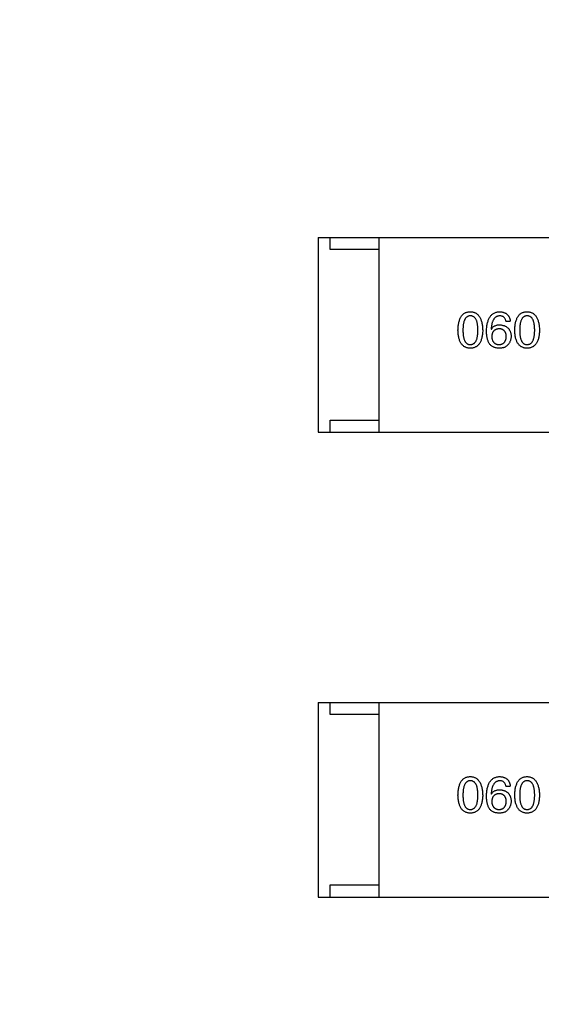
# Model space of a CAD drawing. Header units: millimetres. Extents: x 718 to 1157, y -195 to -52.
# Tile 95 of 156: x 1086.87 to 1089.01, y -131.2 to -127.15. Entities that reach past the tile are written whole.
import ezdxf

# ---------------------------------------------------------------- set-up
doc = ezdxf.new("R2010")
doc.units = ezdxf.units.MM
doc.header["$LTSCALE"] = 1.21
doc.header["$MEASUREMENT"] = 0
doc.header["$PDMODE"] = 3
doc.header["$PDSIZE"] = 0.3125
doc.layers.get('0').update_dxf_attribs({"linetype": 'CONTINUOUS'})
doc.layers.get('DEFPOINTS').update_dxf_attribs({"linetype": 'CONTINUOUS'})
doc.layers.add('Dim', color=3, linetype='CONTINUOUS', lineweight=25)
doc.styles.get("Standard").update_dxf_attribs({"font": 'txt', "width": 0.8})
doc.dimstyles.get("Standard").update_dxf_attribs({"dimtxt": 0.15625, "dimasz": 0.1875, "dimexe": 0.125, "dimexo": 0.0625, "dimgap": 0.09, "dimtad": 0, "dimtih": 1, "dimtoh": 1, "dimzin": 4, "dimdsep": 46, "dimtxsty": 'Standard', "dimblk": '_FILLED', "dimblk1": '_FILLED', "dimblk2": '_FILLED', "dimcen": 0.09, "dimazin": 1, "dimtp": 0.01, "dimtm": 0.01, "dimtfac": 1, "dimtofl": 0, "dimtmove": 0, "dimatfit": 3, "dimldrblk": '_FILLED', "dimfxl": 1, "dimtolj": 1, "dimtzin": 4, "dimarcsym": 0})

# ---------------------------------------------------------------- blocks, each defined once
blk = doc.blocks.new('_FILLED')
at = {"color": 0, "linetype": 'ByBlock'}
blk.add_solid([(0, 0), (-1, 0.1667), (-1, -0.1667)], dxfattribs=at)
blk = doc.blocks.new('*D41')
at = {"layer": 'DEFPOINTS', "color": 0}
for p in [(1078.3878, -101.7796), (1078.3878, -150.8296), (1143.3384, -150.8296)]:
    blk.add_point(p, dxfattribs=at)
at = {"layer": 'Dim', "color": 0, "lineweight": -2}
for p, q in [((1078.4503, -101.7796), (1143.4634, -101.7796)), ((1143.3384, -104.3196), (1143.3384, -122.3813)), ((1143.3384, -148.2896), (1143.3384, -130.2279)), ((1078.4503, -150.8296), (1143.4634, -150.8296))]:
    blk.add_line(p, q, dxfattribs=at)
at = {"layer": 'Dim', "color": 0, "lineweight": -2, "xscale": 2.54, "yscale": 2.54, "zscale": 2.54}
for p, rotation in [((1143.3384, -101.7796), 90), ((1143.3384, -150.8296), 270)]:
    blk.add_blockref('_FILLED', p, dxfattribs=dict(at, rotation=rotation))
at = {"layer": 'Dim', "color": 0, "insert": (1143.3384, -126.3046), "char_height": 2.5, "attachment_point": 5, "rotation": 90, "line_spacing_factor": 2.5}
blk.add_mtext('\\A1;49.05', dxfattribs=at)

msp = doc.modelspace()

# ---------------------------------------------------------------- linework, layer by layer
at = {"color": 7, "linetype": 'Continuous'}
for p, q in [((1088.0934, -128.0497), (1089.6934, -128.0497)), ((1088.0934, -128.0497), (1088.0934, -128.8497)), ((1088.1434, -128.0997), (1088.1434, -128.0497)), ((1088.3434, -128.8497), (1088.3434, -128.0497)), ((1088.3434, -128.0997), (1088.1434, -128.0997)), ((1088.8039, -128.4258), (1088.8047, -128.4266)), ((1088.8645, -128.3938), (1088.8826, -128.3938)), ((1088.1434, -128.7997), (1088.3434, -128.7997)), ((1088.1434, -128.8497), (1088.1434, -128.7997)), ((1088.0934, -128.8497), (1089.6934, -128.8497)), ((1088.0934, -129.9596), (1089.6934, -129.9596)), ((1088.0934, -129.9596), (1088.0934, -130.7596)), ((1088.1434, -130.0096), (1088.1434, -129.9596)), ((1088.3434, -130.7596), (1088.3434, -129.9596)), ((1088.3434, -130.0096), (1088.1434, -130.0096)), ((1088.8645, -130.3037), (1088.8826, -130.3037)), ((1088.8039, -130.3357), (1088.8047, -130.3365)), ((1088.1434, -130.7096), (1088.3434, -130.7096)), ((1088.1434, -130.7596), (1088.1434, -130.7096)), ((1088.0934, -130.7596), (1089.6934, -130.7596))]:
    msp.add_line(p, q, dxfattribs=at)
for points, knots in [([(1088.6676, -128.4307), (1088.6677, -128.4277), (1088.6679, -128.4217), (1088.6687, -128.4132), (1088.6698, -128.4052), (1088.6713, -128.3978), (1088.6732, -128.391), (1088.6754, -128.3847), (1088.678, -128.379), (1088.681, -128.374), (1088.6844, -128.3694), (1088.6881, -128.3655), (1088.6923, -128.3622), (1088.6968, -128.3594), (1088.7017, -128.3573), (1088.707, -128.3557), (1088.7126, -128.3547), (1088.7165, -128.3546), (1088.7185, -128.3545)], [0, 0, 0, 0, 0.088823, 0.172287, 0.250296, 0.323438, 0.392244, 0.456221, 0.516635, 0.573871, 0.628, 0.680335, 0.731489, 0.782557, 0.834044, 0.886738, 0.942089, 1, 1, 1, 1]), ([(1088.7185, -128.3717), (1088.7172, -128.3717), (1088.7148, -128.3718), (1088.7114, -128.3725), (1088.7081, -128.3737), (1088.7051, -128.3753), (1088.7024, -128.3774), (1088.6999, -128.38), (1088.6976, -128.383), (1088.6956, -128.3865), (1088.6938, -128.3904), (1088.6923, -128.3948), (1088.691, -128.3997), (1088.6899, -128.405), (1088.6891, -128.4108), (1088.6886, -128.417), (1088.6882, -128.4237), (1088.6882, -128.4283), (1088.6881, -128.4307)], [0, 0, 0, 0, 0.049764, 0.097007, 0.143217, 0.188577, 0.235116, 0.282997, 0.333719, 0.387776, 0.445989, 0.508679, 0.576563, 0.649481, 0.728235, 0.812722, 0.903548, 1, 1, 1, 1]), ([(1088.7185, -128.3545), (1088.7204, -128.3546), (1088.7242, -128.3548), (1088.7298, -128.3559), (1088.735, -128.3575), (1088.7398, -128.3597), (1088.7443, -128.3625), (1088.7484, -128.3659), (1088.7521, -128.3699), (1088.7555, -128.3744), (1088.7585, -128.3794), (1088.7611, -128.3851), (1088.7634, -128.3913), (1088.7653, -128.3981), (1088.7668, -128.4054), (1088.768, -128.4133), (1088.7689, -128.4218), (1088.7691, -128.4277), (1088.7693, -128.4307)], [0, 0, 0, 0, 0.057415, 0.112361, 0.16496, 0.216437, 0.267441, 0.318839, 0.371478, 0.426325, 0.483626, 0.544235, 0.608673, 0.677374, 0.750405, 0.828394, 0.911525, 1, 1, 1, 1]), ([(1088.7496, -128.4307), (1088.7496, -128.4283), (1088.7495, -128.4237), (1088.7492, -128.417), (1088.7486, -128.4108), (1088.7477, -128.405), (1088.7466, -128.3997), (1088.7453, -128.3948), (1088.7438, -128.3904), (1088.7419, -128.3865), (1088.7398, -128.383), (1088.7375, -128.38), (1088.735, -128.3774), (1088.7322, -128.3753), (1088.7291, -128.3737), (1088.7257, -128.3725), (1088.7222, -128.3718), (1088.7197, -128.3717), (1088.7185, -128.3717)], [0, 0, 0, 0, 0.095719, 0.185854, 0.269738, 0.347952, 0.420315, 0.487894, 0.550245, 0.608186, 0.662454, 0.713283, 0.761375, 0.808209, 0.854301, 0.901312, 0.949396, 1, 1, 1, 1]), ([(1088.785, -128.434), (1088.7851, -128.4308), (1088.7853, -128.4247), (1088.7862, -128.4159), (1088.7873, -128.4076), (1088.7889, -128.3999), (1088.7909, -128.3929), (1088.7933, -128.3864), (1088.7961, -128.3805), (1088.7993, -128.3752), (1088.8028, -128.3705), (1088.8068, -128.3664), (1088.8112, -128.3628), (1088.816, -128.3599), (1088.8213, -128.3577), (1088.8269, -128.3559), (1088.8329, -128.3549), (1088.837, -128.3546), (1088.8391, -128.3545)], [0, 0, 0, 0, 0.087517, 0.169686, 0.246944, 0.319347, 0.387088, 0.450961, 0.511075, 0.567974, 0.622351, 0.675039, 0.726853, 0.778688, 0.83093, 0.884738, 0.941043, 1, 1, 1, 1]), ([(1088.8391, -128.3717), (1088.8378, -128.3718), (1088.8353, -128.372), (1088.8316, -128.3728), (1088.8281, -128.374), (1088.8249, -128.3756), (1088.8219, -128.3776), (1088.8191, -128.38), (1088.8166, -128.3829), (1088.8142, -128.386), (1088.8121, -128.3896), (1088.8103, -128.3936), (1088.8087, -128.398), (1088.8072, -128.4028), (1088.8061, -128.408), (1088.8051, -128.4136), (1088.8043, -128.4195), (1088.804, -128.4237), (1088.8039, -128.4258)], [0, 0, 0, 0, 0.054741, 0.107075, 0.158339, 0.208382, 0.258772, 0.310045, 0.362765, 0.417822, 0.475982, 0.537466, 0.602901, 0.673037, 0.747247, 0.826291, 0.910782, 1, 1, 1, 1]), ([(1088.8391, -128.3545), (1088.8407, -128.3546), (1088.8438, -128.3549), (1088.8484, -128.3556), (1088.8526, -128.3565), (1088.8566, -128.3578), (1088.8603, -128.3593), (1088.8637, -128.3611), (1088.8668, -128.3632), (1088.8697, -128.3655), (1088.8723, -128.3681), (1088.8746, -128.371), (1088.8766, -128.3741), (1088.8784, -128.3775), (1088.8799, -128.3812), (1088.8811, -128.3852), (1088.882, -128.3894), (1088.8824, -128.3923), (1088.8826, -128.3938)], [0, 0, 0, 0, 0.073784, 0.144317, 0.211047, 0.274818, 0.336501, 0.395724, 0.453465, 0.510016, 0.566585, 0.622844, 0.680328, 0.739335, 0.800408, 0.863904, 0.93053, 1, 1, 1, 1]), ([(1088.8645, -128.3938), (1088.8642, -128.3921), (1088.8634, -128.3887), (1088.8616, -128.3842), (1088.8592, -128.3803), (1088.8563, -128.3771), (1088.8527, -128.3747), (1088.8487, -128.3729), (1088.8441, -128.3718), (1088.8408, -128.3717), (1088.8391, -128.3717)], [0, 0, 0, 0, 0.1439, 0.274233, 0.394478, 0.509388, 0.621911, 0.738504, 0.863414, 1, 1, 1, 1]), ([(1088.9008, -128.4307), (1088.9009, -128.4277), (1088.9011, -128.4217), (1088.9019, -128.4132), (1088.903, -128.4052), (1088.9045, -128.3978), (1088.9063, -128.391), (1088.9086, -128.3847), (1088.9112, -128.379), (1088.9142, -128.374), (1088.9175, -128.3694), (1088.9213, -128.3655), (1088.9254, -128.3622), (1088.93, -128.3594), (1088.9349, -128.3573), (1088.9401, -128.3557), (1088.9457, -128.3547), (1088.9496, -128.3546), (1088.9516, -128.3545)], [0, 0, 0, 0, 0.088823, 0.172287, 0.250296, 0.323438, 0.392244, 0.456221, 0.516635, 0.573871, 0.628, 0.680335, 0.731489, 0.782557, 0.834044, 0.886738, 0.942089, 1, 1, 1, 1]), ([(1088.9516, -128.3717), (1088.9504, -128.3717), (1088.948, -128.3718), (1088.9445, -128.3725), (1088.9413, -128.3737), (1088.9383, -128.3753), (1088.9355, -128.3774), (1088.933, -128.38), (1088.9308, -128.383), (1088.9288, -128.3865), (1088.927, -128.3904), (1088.9254, -128.3948), (1088.9242, -128.3997), (1088.9231, -128.405), (1088.9223, -128.4108), (1088.9217, -128.417), (1088.9213, -128.4237), (1088.9213, -128.4283), (1088.9213, -128.4307)], [0, 0, 0, 0, 0.049764, 0.097007, 0.143217, 0.188577, 0.235116, 0.282997, 0.333719, 0.387776, 0.445989, 0.508679, 0.576563, 0.649481, 0.728235, 0.812722, 0.903548, 1, 1, 1, 1]), ([(1088.9516, -128.3545), (1088.9536, -128.3546), (1088.9574, -128.3548), (1088.9629, -128.3559), (1088.9681, -128.3575), (1088.973, -128.3597), (1088.9774, -128.3625), (1088.9815, -128.3659), (1088.9853, -128.3699), (1088.9886, -128.3744), (1088.9916, -128.3794), (1088.9943, -128.3851), (1088.9965, -128.3913), (1088.9984, -128.3981), (1089, -128.4054), (1089.0012, -128.4133), (1089.002, -128.4218), (1089.0023, -128.4277), (1089.0024, -128.4307)], [0, 0, 0, 0, 0.057415, 0.112361, 0.16496, 0.216437, 0.267441, 0.318839, 0.371478, 0.426325, 0.483626, 0.544235, 0.608673, 0.677374, 0.750405, 0.828394, 0.911525, 1, 1, 1, 1]), ([(1088.9828, -128.4307), (1088.9827, -128.4283), (1088.9827, -128.4237), (1088.9823, -128.417), (1088.9817, -128.4108), (1088.9809, -128.405), (1088.9798, -128.3997), (1088.9785, -128.3948), (1088.9769, -128.3904), (1088.9751, -128.3865), (1088.973, -128.383), (1088.9707, -128.38), (1088.9681, -128.3774), (1088.9653, -128.3753), (1088.9622, -128.3737), (1088.9589, -128.3725), (1088.9553, -128.3718), (1088.9529, -128.3717), (1088.9516, -128.3717)], [0, 0, 0, 0, 0.095719, 0.185854, 0.269738, 0.347952, 0.420315, 0.487894, 0.550245, 0.608186, 0.662454, 0.713283, 0.761375, 0.808209, 0.854301, 0.901312, 0.949396, 1, 1, 1, 1]), ([(1088.8047, -128.4266), (1088.8056, -128.4252), (1088.8073, -128.4224), (1088.8104, -128.4186), (1088.8141, -128.4155), (1088.8182, -128.4129), (1088.8228, -128.411), (1088.8278, -128.4096), (1088.8333, -128.4087), (1088.8372, -128.4086), (1088.8391, -128.4086)], [0, 0, 0, 0, 0.122276, 0.239997, 0.35611, 0.473903, 0.59404, 0.720428, 0.855383, 1, 1, 1, 1]), ([(1088.8367, -128.425), (1088.8355, -128.425), (1088.8332, -128.4251), (1088.83, -128.4256), (1088.8269, -128.4263), (1088.824, -128.4272), (1088.8214, -128.4283), (1088.819, -128.4298), (1088.8167, -128.4314), (1088.8147, -128.4333), (1088.8129, -128.4355), (1088.8113, -128.4378), (1088.81, -128.4404), (1088.8088, -128.4433), (1088.8079, -128.4464), (1088.8071, -128.4497), (1088.8066, -128.4532), (1088.8064, -128.4557), (1088.8063, -128.4569)], [0, 0, 0, 0, 0.070453, 0.136523, 0.199866, 0.260392, 0.318446, 0.374657, 0.430182, 0.485556, 0.541071, 0.598396, 0.657208, 0.718642, 0.783247, 0.851631, 0.923928, 1, 1, 1, 1]), ([(1088.8662, -128.4561), (1088.8661, -128.4549), (1088.8659, -128.4525), (1088.8654, -128.449), (1088.8647, -128.4458), (1088.8638, -128.4428), (1088.8626, -128.4401), (1088.8613, -128.4375), (1088.8598, -128.4352), (1088.858, -128.4331), (1088.8561, -128.4313), (1088.8539, -128.4297), (1088.8515, -128.4283), (1088.849, -128.4271), (1088.8462, -128.4262), (1088.8432, -128.4256), (1088.84, -128.4251), (1088.8378, -128.425), (1088.8367, -128.425)], [0, 0, 0, 0, 0.076288, 0.14871, 0.216387, 0.281386, 0.342528, 0.402111, 0.4591, 0.514852, 0.569974, 0.625644, 0.682226, 0.740156, 0.800362, 0.863471, 0.930116, 1, 1, 1, 1]), ([(1088.8391, -128.4086), (1088.841, -128.4087), (1088.8445, -128.4091), (1088.8497, -128.41), (1088.8545, -128.4111), (1088.8589, -128.4126), (1088.863, -128.4145), (1088.8669, -128.4166), (1088.8703, -128.4191), (1088.8734, -128.4218), (1088.8762, -128.4249), (1088.8786, -128.4284), (1088.8807, -128.4321), (1088.8824, -128.4361), (1088.8838, -128.4405), (1088.8848, -128.4451), (1088.8856, -128.4501), (1088.8858, -128.4535), (1088.8859, -128.4553)], [0, 0, 0, 0, 0.074228, 0.144548, 0.211288, 0.274576, 0.335162, 0.393915, 0.450599, 0.506657, 0.562409, 0.618617, 0.676096, 0.735061, 0.79654, 0.860906, 0.928473, 1, 1, 1, 1]), ([(1088.7185, -128.5045), (1088.7165, -128.5044), (1088.7126, -128.5042), (1088.707, -128.5033), (1088.7017, -128.5017), (1088.6968, -128.4997), (1088.6923, -128.497), (1088.6881, -128.4938), (1088.6844, -128.49), (1088.6811, -128.4856), (1088.678, -128.4807), (1088.6754, -128.4752), (1088.6732, -128.4691), (1088.6713, -128.4625), (1088.6698, -128.4554), (1088.6687, -128.4477), (1088.6679, -128.4394), (1088.6677, -128.4336), (1088.6676, -128.4307)], [0, 0, 0, 0, 0.059135, 0.115606, 0.169241, 0.221578, 0.273261, 0.324749, 0.377329, 0.431642, 0.488541, 0.548597, 0.612232, 0.680174, 0.752504, 0.829777, 0.912307, 1, 1, 1, 1]), ([(1088.6881, -128.4307), (1088.6882, -128.4331), (1088.6882, -128.4377), (1088.6886, -128.4444), (1088.6891, -128.4506), (1088.6899, -128.4564), (1088.691, -128.4617), (1088.6923, -128.4666), (1088.6938, -128.471), (1088.6956, -128.4749), (1088.6976, -128.4784), (1088.6999, -128.4814), (1088.7024, -128.484), (1088.7051, -128.4861), (1088.7081, -128.4878), (1088.7114, -128.4889), (1088.7148, -128.4896), (1088.7172, -128.4897), (1088.7185, -128.4897)], [0, 0, 0, 0, 0.096457, 0.187288, 0.27178, 0.350132, 0.423455, 0.491343, 0.554037, 0.612253, 0.666313, 0.717038, 0.764921, 0.811214, 0.856775, 0.902988, 0.950234, 1, 1, 1, 1]), ([(1088.7185, -128.4897), (1088.7197, -128.4896), (1088.7222, -128.4895), (1088.7257, -128.4887), (1088.7291, -128.4875), (1088.7321, -128.4858), (1088.735, -128.4837), (1088.7375, -128.481), (1088.7399, -128.478), (1088.7419, -128.4745), (1088.7438, -128.4706), (1088.7453, -128.4662), (1088.7467, -128.4614), (1088.7477, -128.4561), (1088.7486, -128.4504), (1088.7492, -128.4442), (1088.7495, -128.4376), (1088.7496, -128.433), (1088.7496, -128.4307)], [0, 0, 0, 0, 0.050879, 0.099377, 0.146973, 0.193618, 0.240619, 0.289461, 0.34047, 0.395283, 0.453059, 0.515633, 0.582666, 0.655287, 0.732971, 0.815933, 0.905166, 1, 1, 1, 1]), ([(1088.7693, -128.4307), (1088.7692, -128.4336), (1088.769, -128.4394), (1088.7682, -128.4477), (1088.7671, -128.4554), (1088.7656, -128.4625), (1088.7637, -128.4691), (1088.7615, -128.4752), (1088.7589, -128.4807), (1088.7559, -128.4856), (1088.7525, -128.49), (1088.7488, -128.4938), (1088.7446, -128.497), (1088.7401, -128.4997), (1088.7352, -128.5017), (1088.73, -128.5033), (1088.7243, -128.5042), (1088.7204, -128.5044), (1088.7185, -128.5045)], [0, 0, 0, 0, 0.08769, 0.170218, 0.24749, 0.319818, 0.387758, 0.451391, 0.511445, 0.568185, 0.622681, 0.67526, 0.726746, 0.778428, 0.830764, 0.884397, 0.940866, 1, 1, 1, 1]), ([(1088.7957, -128.4848), (1088.7948, -128.4832), (1088.7931, -128.48), (1088.7909, -128.4748), (1088.7891, -128.4691), (1088.7876, -128.463), (1088.7864, -128.4564), (1088.7856, -128.4493), (1088.7851, -128.4418), (1088.7851, -128.4366), (1088.785, -128.434)], [0, 0, 0, 0, 0.101889, 0.209155, 0.322694, 0.442863, 0.569758, 0.70479, 0.848502, 1, 1, 1, 1]), ([(1088.8063, -128.4569), (1088.8064, -128.4582), (1088.8066, -128.4607), (1088.8071, -128.4644), (1088.8079, -128.4678), (1088.8088, -128.4709), (1088.81, -128.4739), (1088.8115, -128.4765), (1088.813, -128.479), (1088.8149, -128.4811), (1088.817, -128.4831), (1088.8193, -128.4848), (1088.8218, -128.4862), (1088.8245, -128.4874), (1088.8274, -128.4884), (1088.8306, -128.4891), (1088.834, -128.4896), (1088.8363, -128.4897), (1088.8375, -128.4897)], [0, 0, 0, 0, 0.076467, 0.148148, 0.216496, 0.280559, 0.342274, 0.401168, 0.458322, 0.514073, 0.569257, 0.62465, 0.68124, 0.739113, 0.799947, 0.862804, 0.929597, 1, 1, 1, 1]), ([(1088.8375, -128.4897), (1088.8386, -128.4896), (1088.8407, -128.4894), (1088.8438, -128.4889), (1088.8467, -128.4881), (1088.8494, -128.4871), (1088.8519, -128.4858), (1088.8542, -128.4843), (1088.8563, -128.4825), (1088.8582, -128.4805), (1088.86, -128.4783), (1088.8614, -128.4758), (1088.8628, -128.4731), (1088.8638, -128.4702), (1088.8647, -128.467), (1088.8654, -128.4636), (1088.8659, -128.4599), (1088.8661, -128.4574), (1088.8662, -128.4561)], [0, 0, 0, 0, 0.066682, 0.130303, 0.190802, 0.248749, 0.30534, 0.361219, 0.415721, 0.471765, 0.528279, 0.586428, 0.64659, 0.710143, 0.776461, 0.846692, 0.921137, 1, 1, 1, 1]), ([(1088.8859, -128.4553), (1088.8858, -128.457), (1088.8857, -128.4605), (1088.885, -128.4656), (1088.8839, -128.4705), (1088.8823, -128.4752), (1088.8801, -128.4797), (1088.8776, -128.4841), (1088.8746, -128.4883), (1088.8723, -128.4909), (1088.8711, -128.4922)], [0, 0, 0, 0, 0.12904, 0.253809, 0.377066, 0.499122, 0.621469, 0.744665, 0.870607, 1, 1, 1, 1]), ([(1088.9516, -128.5045), (1088.9496, -128.5044), (1088.9457, -128.5042), (1088.9401, -128.5033), (1088.9349, -128.5017), (1088.93, -128.4997), (1088.9254, -128.497), (1088.9213, -128.4938), (1088.9175, -128.49), (1088.9142, -128.4856), (1088.9112, -128.4807), (1088.9086, -128.4752), (1088.9063, -128.4691), (1088.9045, -128.4625), (1088.903, -128.4554), (1088.9019, -128.4477), (1088.9011, -128.4394), (1088.9009, -128.4336), (1088.9008, -128.4307)], [0, 0, 0, 0, 0.059135, 0.115606, 0.169241, 0.221578, 0.273261, 0.324749, 0.377329, 0.431642, 0.488541, 0.548597, 0.612232, 0.680174, 0.752504, 0.829777, 0.912307, 1, 1, 1, 1]), ([(1088.9213, -128.4307), (1088.9213, -128.4331), (1088.9213, -128.4377), (1088.9217, -128.4444), (1088.9223, -128.4506), (1088.9231, -128.4564), (1088.9242, -128.4617), (1088.9254, -128.4666), (1088.927, -128.471), (1088.9288, -128.4749), (1088.9308, -128.4784), (1088.933, -128.4814), (1088.9355, -128.484), (1088.9383, -128.4861), (1088.9413, -128.4878), (1088.9445, -128.4889), (1088.948, -128.4896), (1088.9504, -128.4897), (1088.9516, -128.4897)], [0, 0, 0, 0, 0.096457, 0.187288, 0.27178, 0.350132, 0.423455, 0.491343, 0.554037, 0.612253, 0.666313, 0.717038, 0.764921, 0.811214, 0.856775, 0.902988, 0.950234, 1, 1, 1, 1]), ([(1088.9516, -128.4897), (1088.9529, -128.4896), (1088.9553, -128.4895), (1088.9589, -128.4887), (1088.9622, -128.4875), (1088.9653, -128.4858), (1088.9681, -128.4837), (1088.9707, -128.481), (1088.973, -128.478), (1088.9751, -128.4745), (1088.9769, -128.4706), (1088.9785, -128.4662), (1088.9798, -128.4614), (1088.9809, -128.4561), (1088.9817, -128.4504), (1088.9823, -128.4442), (1088.9827, -128.4376), (1088.9827, -128.433), (1088.9828, -128.4307)], [0, 0, 0, 0, 0.050879, 0.099377, 0.146973, 0.193618, 0.240619, 0.289461, 0.34047, 0.395283, 0.453059, 0.515633, 0.582666, 0.655287, 0.732971, 0.815933, 0.905166, 1, 1, 1, 1]), ([(1089.0024, -128.4307), (1089.0023, -128.4336), (1089.0021, -128.4394), (1089.0014, -128.4477), (1089.0003, -128.4554), (1088.9987, -128.4625), (1088.9969, -128.4691), (1088.9946, -128.4752), (1088.992, -128.4807), (1088.9891, -128.4856), (1088.9857, -128.49), (1088.9819, -128.4938), (1088.9778, -128.497), (1088.9733, -128.4997), (1088.9684, -128.5017), (1088.9631, -128.5033), (1088.9575, -128.5042), (1088.9536, -128.5044), (1088.9516, -128.5045)], [0, 0, 0, 0, 0.08769, 0.170218, 0.24749, 0.319818, 0.387758, 0.451391, 0.511445, 0.568185, 0.622681, 0.67526, 0.726746, 0.778428, 0.830764, 0.884397, 0.940866, 1, 1, 1, 1]), ([(1088.8342, -128.5045), (1088.8322, -128.5044), (1088.8281, -128.5041), (1088.8223, -128.503), (1088.8169, -128.5014), (1088.8119, -128.4992), (1088.8072, -128.4965), (1088.8029, -128.4932), (1088.799, -128.4893), (1088.7968, -128.4863), (1088.7957, -128.4848)], [0, 0, 0, 0, 0.137449, 0.267856, 0.393219, 0.514735, 0.63397, 0.753734, 0.874967, 1, 1, 1, 1]), ([(1088.8711, -128.4922), (1088.8702, -128.4932), (1088.8683, -128.4954), (1088.8648, -128.498), (1088.8609, -128.5002), (1088.8565, -128.5019), (1088.8516, -128.5033), (1088.8462, -128.5041), (1088.8404, -128.5046), (1088.8363, -128.5045), (1088.8342, -128.5045)], [0, 0, 0, 0, 0.105033, 0.21147, 0.321511, 0.438526, 0.563605, 0.698055, 0.843218, 1, 1, 1, 1]), ([(1088.6676, -130.3406), (1088.6677, -130.3376), (1088.6679, -130.3317), (1088.6687, -130.3231), (1088.6698, -130.3151), (1088.6713, -130.3077), (1088.6732, -130.3009), (1088.6754, -130.2947), (1088.678, -130.289), (1088.681, -130.2839), (1088.6844, -130.2794), (1088.6881, -130.2755), (1088.6923, -130.2721), (1088.6968, -130.2694), (1088.7017, -130.2672), (1088.707, -130.2656), (1088.7126, -130.2647), (1088.7165, -130.2645), (1088.7185, -130.2644)], [0, 0, 0, 0, 0.088823, 0.172287, 0.250296, 0.323438, 0.392244, 0.456221, 0.516635, 0.573871, 0.628, 0.680335, 0.731489, 0.782557, 0.834044, 0.886738, 0.942089, 1, 1, 1, 1]), ([(1088.7185, -130.2816), (1088.7172, -130.2817), (1088.7148, -130.2818), (1088.7114, -130.2824), (1088.7081, -130.2836), (1088.7051, -130.2852), (1088.7024, -130.2873), (1088.6999, -130.2899), (1088.6976, -130.2929), (1088.6956, -130.2964), (1088.6938, -130.3004), (1088.6923, -130.3048), (1088.691, -130.3096), (1088.6899, -130.3149), (1088.6891, -130.3207), (1088.6886, -130.3269), (1088.6882, -130.3336), (1088.6882, -130.3382), (1088.6881, -130.3406)], [0, 0, 0, 0, 0.049764, 0.097007, 0.143217, 0.188577, 0.235116, 0.282997, 0.333719, 0.387776, 0.445989, 0.508679, 0.576563, 0.649481, 0.728235, 0.812722, 0.903548, 1, 1, 1, 1]), ([(1088.7185, -130.2644), (1088.7204, -130.2645), (1088.7242, -130.2647), (1088.7298, -130.2658), (1088.735, -130.2675), (1088.7398, -130.2697), (1088.7443, -130.2725), (1088.7484, -130.2758), (1088.7521, -130.2798), (1088.7555, -130.2843), (1088.7585, -130.2894), (1088.7611, -130.295), (1088.7634, -130.3012), (1088.7653, -130.308), (1088.7668, -130.3154), (1088.768, -130.3233), (1088.7689, -130.3318), (1088.7691, -130.3376), (1088.7693, -130.3406)], [0, 0, 0, 0, 0.057415, 0.112361, 0.16496, 0.216437, 0.267441, 0.318839, 0.371478, 0.426325, 0.483626, 0.544235, 0.608673, 0.677374, 0.750405, 0.828394, 0.911525, 1, 1, 1, 1]), ([(1088.7496, -130.3406), (1088.7496, -130.3382), (1088.7495, -130.3336), (1088.7492, -130.3269), (1088.7486, -130.3207), (1088.7477, -130.3149), (1088.7466, -130.3096), (1088.7453, -130.3048), (1088.7438, -130.3004), (1088.7419, -130.2964), (1088.7398, -130.2929), (1088.7375, -130.2899), (1088.735, -130.2873), (1088.7322, -130.2852), (1088.7291, -130.2836), (1088.7257, -130.2824), (1088.7222, -130.2818), (1088.7197, -130.2817), (1088.7185, -130.2816)], [0, 0, 0, 0, 0.095719, 0.185854, 0.269738, 0.347952, 0.420315, 0.487894, 0.550245, 0.608186, 0.662454, 0.713283, 0.761375, 0.808209, 0.854301, 0.901312, 0.949396, 1, 1, 1, 1]), ([(1088.785, -130.3439), (1088.7851, -130.3408), (1088.7853, -130.3347), (1088.7862, -130.3258), (1088.7873, -130.3175), (1088.7889, -130.3099), (1088.7909, -130.3028), (1088.7933, -130.2963), (1088.7961, -130.2904), (1088.7993, -130.2851), (1088.8028, -130.2804), (1088.8068, -130.2763), (1088.8112, -130.2728), (1088.816, -130.2699), (1088.8213, -130.2676), (1088.8269, -130.2659), (1088.8329, -130.2648), (1088.837, -130.2645), (1088.8391, -130.2644)], [0, 0, 0, 0, 0.087517, 0.169686, 0.246944, 0.319347, 0.387088, 0.450961, 0.511075, 0.567974, 0.622351, 0.675039, 0.726853, 0.778688, 0.83093, 0.884738, 0.941043, 1, 1, 1, 1]), ([(1088.8391, -130.2816), (1088.8378, -130.2817), (1088.8353, -130.2819), (1088.8316, -130.2828), (1088.8281, -130.2839), (1088.8249, -130.2856), (1088.8219, -130.2875), (1088.8191, -130.29), (1088.8166, -130.2928), (1088.8142, -130.296), (1088.8121, -130.2996), (1088.8103, -130.3036), (1088.8087, -130.308), (1088.8072, -130.3127), (1088.8061, -130.3179), (1088.8051, -130.3235), (1088.8043, -130.3295), (1088.804, -130.3336), (1088.8039, -130.3357)], [0, 0, 0, 0, 0.054741, 0.107075, 0.158339, 0.208382, 0.258772, 0.310045, 0.362765, 0.417822, 0.475982, 0.537466, 0.602901, 0.673037, 0.747247, 0.826291, 0.910782, 1, 1, 1, 1]), ([(1088.8391, -130.2644), (1088.8407, -130.2645), (1088.8438, -130.2648), (1088.8484, -130.2655), (1088.8526, -130.2665), (1088.8566, -130.2677), (1088.8603, -130.2692), (1088.8637, -130.271), (1088.8668, -130.2731), (1088.8697, -130.2754), (1088.8723, -130.278), (1088.8746, -130.2809), (1088.8766, -130.284), (1088.8784, -130.2875), (1088.8799, -130.2911), (1088.8811, -130.2951), (1088.882, -130.2993), (1088.8824, -130.3023), (1088.8826, -130.3037)], [0, 0, 0, 0, 0.073784, 0.144317, 0.211047, 0.274818, 0.336501, 0.395724, 0.453465, 0.510016, 0.566585, 0.622844, 0.680328, 0.739335, 0.800408, 0.863904, 0.93053, 1, 1, 1, 1]), ([(1088.8645, -130.3037), (1088.8642, -130.302), (1088.8634, -130.2987), (1088.8616, -130.2941), (1088.8592, -130.2902), (1088.8563, -130.287), (1088.8527, -130.2846), (1088.8487, -130.2829), (1088.8441, -130.2818), (1088.8408, -130.2817), (1088.8391, -130.2816)], [0, 0, 0, 0, 0.1439, 0.274233, 0.394478, 0.509388, 0.621911, 0.738504, 0.863414, 1, 1, 1, 1]), ([(1088.9008, -130.3406), (1088.9009, -130.3376), (1088.9011, -130.3317), (1088.9019, -130.3231), (1088.903, -130.3151), (1088.9045, -130.3077), (1088.9063, -130.3009), (1088.9086, -130.2947), (1088.9112, -130.289), (1088.9142, -130.2839), (1088.9175, -130.2794), (1088.9213, -130.2755), (1088.9254, -130.2721), (1088.93, -130.2694), (1088.9349, -130.2672), (1088.9401, -130.2656), (1088.9457, -130.2647), (1088.9496, -130.2645), (1088.9516, -130.2644)], [0, 0, 0, 0, 0.088823, 0.172287, 0.250296, 0.323438, 0.392244, 0.456221, 0.516635, 0.573871, 0.628, 0.680335, 0.731489, 0.782557, 0.834044, 0.886738, 0.942089, 1, 1, 1, 1]), ([(1088.9516, -130.2816), (1088.9504, -130.2817), (1088.948, -130.2818), (1088.9445, -130.2824), (1088.9413, -130.2836), (1088.9383, -130.2852), (1088.9355, -130.2873), (1088.933, -130.2899), (1088.9308, -130.2929), (1088.9288, -130.2964), (1088.927, -130.3004), (1088.9254, -130.3048), (1088.9242, -130.3096), (1088.9231, -130.3149), (1088.9223, -130.3207), (1088.9217, -130.3269), (1088.9213, -130.3336), (1088.9213, -130.3382), (1088.9213, -130.3406)], [0, 0, 0, 0, 0.049764, 0.097007, 0.143217, 0.188577, 0.235116, 0.282997, 0.333719, 0.387776, 0.445989, 0.508679, 0.576563, 0.649481, 0.728235, 0.812722, 0.903548, 1, 1, 1, 1]), ([(1088.9516, -130.2644), (1088.9536, -130.2645), (1088.9574, -130.2647), (1088.9629, -130.2658), (1088.9681, -130.2675), (1088.973, -130.2697), (1088.9774, -130.2725), (1088.9815, -130.2758), (1088.9853, -130.2798), (1088.9886, -130.2843), (1088.9916, -130.2894), (1088.9943, -130.295), (1088.9965, -130.3012), (1088.9984, -130.308), (1089, -130.3154), (1089.0012, -130.3233), (1089.002, -130.3318), (1089.0023, -130.3376), (1089.0024, -130.3406)], [0, 0, 0, 0, 0.057415, 0.112361, 0.16496, 0.216437, 0.267441, 0.318839, 0.371478, 0.426325, 0.483626, 0.544235, 0.608673, 0.677374, 0.750405, 0.828394, 0.911525, 1, 1, 1, 1]), ([(1088.9828, -130.3406), (1088.9827, -130.3382), (1088.9827, -130.3336), (1088.9823, -130.3269), (1088.9817, -130.3207), (1088.9809, -130.3149), (1088.9798, -130.3096), (1088.9785, -130.3048), (1088.9769, -130.3004), (1088.9751, -130.2964), (1088.973, -130.2929), (1088.9707, -130.2899), (1088.9681, -130.2873), (1088.9653, -130.2852), (1088.9622, -130.2836), (1088.9589, -130.2824), (1088.9553, -130.2818), (1088.9529, -130.2817), (1088.9516, -130.2816)], [0, 0, 0, 0, 0.095719, 0.185854, 0.269738, 0.347952, 0.420315, 0.487894, 0.550245, 0.608186, 0.662454, 0.713283, 0.761375, 0.808209, 0.854301, 0.901312, 0.949396, 1, 1, 1, 1]), ([(1088.8047, -130.3365), (1088.8056, -130.3351), (1088.8073, -130.3323), (1088.8104, -130.3286), (1088.8141, -130.3254), (1088.8182, -130.3229), (1088.8228, -130.3209), (1088.8278, -130.3195), (1088.8333, -130.3186), (1088.8372, -130.3185), (1088.8391, -130.3185)], [0, 0, 0, 0, 0.122276, 0.239997, 0.35611, 0.473903, 0.59404, 0.720428, 0.855383, 1, 1, 1, 1]), ([(1088.8391, -130.3185), (1088.841, -130.3187), (1088.8445, -130.319), (1088.8497, -130.3199), (1088.8545, -130.321), (1088.8589, -130.3226), (1088.863, -130.3244), (1088.8669, -130.3265), (1088.8703, -130.329), (1088.8734, -130.3318), (1088.8762, -130.3348), (1088.8786, -130.3383), (1088.8807, -130.342), (1088.8824, -130.346), (1088.8838, -130.3504), (1088.8848, -130.3551), (1088.8856, -130.36), (1088.8858, -130.3635), (1088.8859, -130.3652)], [0, 0, 0, 0, 0.074228, 0.144548, 0.211288, 0.274576, 0.335162, 0.393915, 0.450599, 0.506657, 0.562409, 0.618617, 0.676096, 0.735061, 0.79654, 0.860906, 0.928473, 1, 1, 1, 1]), ([(1088.7185, -130.4144), (1088.7165, -130.4143), (1088.7126, -130.4141), (1088.707, -130.4132), (1088.7017, -130.4117), (1088.6968, -130.4096), (1088.6923, -130.4069), (1088.6881, -130.4037), (1088.6844, -130.3999), (1088.6811, -130.3955), (1088.678, -130.3906), (1088.6754, -130.3851), (1088.6732, -130.3791), (1088.6713, -130.3725), (1088.6698, -130.3653), (1088.6687, -130.3576), (1088.6679, -130.3493), (1088.6677, -130.3436), (1088.6676, -130.3406)], [0, 0, 0, 0, 0.059135, 0.115606, 0.169241, 0.221578, 0.273261, 0.324749, 0.377329, 0.431642, 0.488541, 0.548597, 0.612232, 0.680174, 0.752504, 0.829777, 0.912307, 1, 1, 1, 1]), ([(1088.6881, -130.3406), (1088.6882, -130.343), (1088.6882, -130.3476), (1088.6886, -130.3543), (1088.6891, -130.3605), (1088.6899, -130.3663), (1088.691, -130.3716), (1088.6923, -130.3765), (1088.6938, -130.3809), (1088.6956, -130.3848), (1088.6976, -130.3883), (1088.6999, -130.3914), (1088.7024, -130.3939), (1088.7051, -130.396), (1088.7081, -130.3977), (1088.7114, -130.3988), (1088.7148, -130.3995), (1088.7172, -130.3996), (1088.7185, -130.3996)], [0, 0, 0, 0, 0.096457, 0.187288, 0.27178, 0.350132, 0.423455, 0.491343, 0.554037, 0.612253, 0.666313, 0.717038, 0.764921, 0.811214, 0.856775, 0.902988, 0.950234, 1, 1, 1, 1]), ([(1088.7185, -130.3996), (1088.7197, -130.3996), (1088.7222, -130.3994), (1088.7257, -130.3986), (1088.7291, -130.3974), (1088.7321, -130.3957), (1088.735, -130.3936), (1088.7375, -130.391), (1088.7399, -130.3879), (1088.7419, -130.3844), (1088.7438, -130.3805), (1088.7453, -130.3761), (1088.7467, -130.3713), (1088.7477, -130.366), (1088.7486, -130.3603), (1088.7492, -130.3541), (1088.7495, -130.3475), (1088.7496, -130.343), (1088.7496, -130.3406)], [0, 0, 0, 0, 0.050879, 0.099377, 0.146973, 0.193618, 0.240619, 0.289461, 0.34047, 0.395283, 0.453059, 0.515633, 0.582666, 0.655287, 0.732971, 0.815933, 0.905166, 1, 1, 1, 1]), ([(1088.7693, -130.3406), (1088.7692, -130.3436), (1088.769, -130.3493), (1088.7682, -130.3576), (1088.7671, -130.3653), (1088.7656, -130.3725), (1088.7637, -130.3791), (1088.7615, -130.3851), (1088.7589, -130.3906), (1088.7559, -130.3955), (1088.7525, -130.3999), (1088.7488, -130.4037), (1088.7446, -130.4069), (1088.7401, -130.4096), (1088.7352, -130.4117), (1088.73, -130.4132), (1088.7243, -130.4141), (1088.7204, -130.4143), (1088.7185, -130.4144)], [0, 0, 0, 0, 0.08769, 0.170218, 0.24749, 0.319818, 0.387758, 0.451391, 0.511445, 0.568185, 0.622681, 0.67526, 0.726746, 0.778428, 0.830764, 0.884397, 0.940866, 1, 1, 1, 1]), ([(1088.7957, -130.3947), (1088.7948, -130.3932), (1088.7931, -130.3899), (1088.7909, -130.3847), (1088.7891, -130.379), (1088.7876, -130.3729), (1088.7864, -130.3663), (1088.7856, -130.3592), (1088.7851, -130.3517), (1088.7851, -130.3466), (1088.785, -130.3439)], [0, 0, 0, 0, 0.101889, 0.209155, 0.322694, 0.442863, 0.569758, 0.70479, 0.848502, 1, 1, 1, 1]), ([(1088.8367, -130.3349), (1088.8355, -130.3349), (1088.8332, -130.335), (1088.83, -130.3355), (1088.8269, -130.3362), (1088.824, -130.3371), (1088.8214, -130.3383), (1088.819, -130.3397), (1088.8167, -130.3414), (1088.8147, -130.3433), (1088.8129, -130.3454), (1088.8113, -130.3478), (1088.81, -130.3504), (1088.8088, -130.3532), (1088.8079, -130.3563), (1088.8071, -130.3596), (1088.8066, -130.3632), (1088.8064, -130.3656), (1088.8063, -130.3669)], [0, 0, 0, 0, 0.070453, 0.136523, 0.199866, 0.260392, 0.318446, 0.374657, 0.430182, 0.485556, 0.541071, 0.598396, 0.657208, 0.718642, 0.783247, 0.851631, 0.923928, 1, 1, 1, 1]), ([(1088.8063, -130.3669), (1088.8064, -130.3682), (1088.8066, -130.3707), (1088.8071, -130.3743), (1088.8079, -130.3777), (1088.8088, -130.3809), (1088.81, -130.3838), (1088.8115, -130.3864), (1088.813, -130.3889), (1088.8149, -130.391), (1088.817, -130.393), (1088.8193, -130.3947), (1088.8218, -130.3962), (1088.8245, -130.3973), (1088.8274, -130.3983), (1088.8306, -130.399), (1088.834, -130.3995), (1088.8363, -130.3996), (1088.8375, -130.3996)], [0, 0, 0, 0, 0.076467, 0.148148, 0.216496, 0.280559, 0.342274, 0.401168, 0.458322, 0.514073, 0.569257, 0.62465, 0.68124, 0.739113, 0.799947, 0.862804, 0.929597, 1, 1, 1, 1]), ([(1088.8662, -130.366), (1088.8661, -130.3648), (1088.8659, -130.3624), (1088.8654, -130.359), (1088.8647, -130.3558), (1088.8638, -130.3528), (1088.8626, -130.35), (1088.8613, -130.3474), (1088.8598, -130.3451), (1088.858, -130.3431), (1088.8561, -130.3412), (1088.8539, -130.3396), (1088.8515, -130.3382), (1088.849, -130.3371), (1088.8462, -130.3362), (1088.8432, -130.3355), (1088.84, -130.335), (1088.8378, -130.3349), (1088.8367, -130.3349)], [0, 0, 0, 0, 0.076288, 0.14871, 0.216387, 0.281386, 0.342528, 0.402111, 0.4591, 0.514852, 0.569974, 0.625644, 0.682226, 0.740156, 0.800362, 0.863471, 0.930116, 1, 1, 1, 1]), ([(1088.8375, -130.3996), (1088.8386, -130.3995), (1088.8407, -130.3994), (1088.8438, -130.3988), (1088.8467, -130.398), (1088.8494, -130.397), (1088.8519, -130.3957), (1088.8542, -130.3942), (1088.8563, -130.3924), (1088.8582, -130.3904), (1088.86, -130.3882), (1088.8614, -130.3857), (1088.8628, -130.383), (1088.8638, -130.3801), (1088.8647, -130.3769), (1088.8654, -130.3735), (1088.8659, -130.3699), (1088.8661, -130.3673), (1088.8662, -130.366)], [0, 0, 0, 0, 0.066682, 0.130303, 0.190802, 0.248749, 0.30534, 0.361219, 0.415721, 0.471765, 0.528279, 0.586428, 0.64659, 0.710143, 0.776461, 0.846692, 0.921137, 1, 1, 1, 1]), ([(1088.8859, -130.3652), (1088.8858, -130.367), (1088.8857, -130.3704), (1088.885, -130.3755), (1088.8839, -130.3804), (1088.8823, -130.3851), (1088.8801, -130.3897), (1088.8776, -130.394), (1088.8746, -130.3982), (1088.8723, -130.4008), (1088.8711, -130.4021)], [0, 0, 0, 0, 0.12904, 0.253809, 0.377066, 0.499122, 0.621469, 0.744665, 0.870607, 1, 1, 1, 1]), ([(1088.9516, -130.4144), (1088.9496, -130.4143), (1088.9457, -130.4141), (1088.9401, -130.4132), (1088.9349, -130.4117), (1088.93, -130.4096), (1088.9254, -130.4069), (1088.9213, -130.4037), (1088.9175, -130.3999), (1088.9142, -130.3955), (1088.9112, -130.3906), (1088.9086, -130.3851), (1088.9063, -130.3791), (1088.9045, -130.3725), (1088.903, -130.3653), (1088.9019, -130.3576), (1088.9011, -130.3493), (1088.9009, -130.3436), (1088.9008, -130.3406)], [0, 0, 0, 0, 0.059135, 0.115606, 0.169241, 0.221578, 0.273261, 0.324749, 0.377329, 0.431642, 0.488541, 0.548597, 0.612232, 0.680174, 0.752504, 0.829777, 0.912307, 1, 1, 1, 1]), ([(1088.9213, -130.3406), (1088.9213, -130.343), (1088.9213, -130.3476), (1088.9217, -130.3543), (1088.9223, -130.3605), (1088.9231, -130.3663), (1088.9242, -130.3716), (1088.9254, -130.3765), (1088.927, -130.3809), (1088.9288, -130.3848), (1088.9308, -130.3883), (1088.933, -130.3914), (1088.9355, -130.3939), (1088.9383, -130.396), (1088.9413, -130.3977), (1088.9445, -130.3988), (1088.948, -130.3995), (1088.9504, -130.3996), (1088.9516, -130.3996)], [0, 0, 0, 0, 0.096457, 0.187288, 0.27178, 0.350132, 0.423455, 0.491343, 0.554037, 0.612253, 0.666313, 0.717038, 0.764921, 0.811214, 0.856775, 0.902988, 0.950234, 1, 1, 1, 1]), ([(1088.9516, -130.3996), (1088.9529, -130.3996), (1088.9553, -130.3994), (1088.9589, -130.3986), (1088.9622, -130.3974), (1088.9653, -130.3957), (1088.9681, -130.3936), (1088.9707, -130.391), (1088.973, -130.3879), (1088.9751, -130.3844), (1088.9769, -130.3805), (1088.9785, -130.3761), (1088.9798, -130.3713), (1088.9809, -130.366), (1088.9817, -130.3603), (1088.9823, -130.3541), (1088.9827, -130.3475), (1088.9827, -130.343), (1088.9828, -130.3406)], [0, 0, 0, 0, 0.050879, 0.099377, 0.146973, 0.193618, 0.240619, 0.289461, 0.34047, 0.395283, 0.453059, 0.515633, 0.582666, 0.655287, 0.732971, 0.815933, 0.905166, 1, 1, 1, 1]), ([(1089.0024, -130.3406), (1089.0023, -130.3436), (1089.0021, -130.3493), (1089.0014, -130.3576), (1089.0003, -130.3653), (1088.9987, -130.3725), (1088.9969, -130.3791), (1088.9946, -130.3851), (1088.992, -130.3906), (1088.9891, -130.3955), (1088.9857, -130.3999), (1088.9819, -130.4037), (1088.9778, -130.4069), (1088.9733, -130.4096), (1088.9684, -130.4117), (1088.9631, -130.4132), (1088.9575, -130.4141), (1088.9536, -130.4143), (1088.9516, -130.4144)], [0, 0, 0, 0, 0.08769, 0.170218, 0.24749, 0.319818, 0.387758, 0.451391, 0.511445, 0.568185, 0.622681, 0.67526, 0.726746, 0.778428, 0.830764, 0.884397, 0.940866, 1, 1, 1, 1]), ([(1088.8342, -130.4144), (1088.8322, -130.4143), (1088.8281, -130.4141), (1088.8223, -130.413), (1088.8169, -130.4114), (1088.8119, -130.4092), (1088.8072, -130.4064), (1088.8029, -130.4031), (1088.799, -130.3992), (1088.7968, -130.3962), (1088.7957, -130.3947)], [0, 0, 0, 0, 0.137449, 0.267856, 0.393219, 0.514735, 0.63397, 0.753734, 0.874967, 1, 1, 1, 1]), ([(1088.8711, -130.4021), (1088.8702, -130.4032), (1088.8683, -130.4053), (1088.8648, -130.4079), (1088.8609, -130.4101), (1088.8565, -130.4118), (1088.8516, -130.4132), (1088.8462, -130.414), (1088.8404, -130.4145), (1088.8363, -130.4144), (1088.8342, -130.4144)], [0, 0, 0, 0, 0.105033, 0.21147, 0.321511, 0.438526, 0.563605, 0.698055, 0.843218, 1, 1, 1, 1])]:
    msp.add_open_spline(points, degree=3, knots=knots, dxfattribs=at)

# ---------------------------------------------------------------- dimensions: what is measured, and where the dimension line sits
at = {"layer": 'Dim'}
dim = msp.add_linear_dim(base=(1143.3384, -150.8296), p1=(1078.3878, -101.7796), p2=(1078.3878, -150.8296), angle=90, dimstyle='Standard', override={"dimtxt": 2.5, "dimasz": 2.54, "dimtih": 0, "dimtoh": 0, "dimzin": 0, "dimcen": 0.198, "dimadec": 0, "dimazin": 0, "dimtp": 0, "dimtm": 0, "dimtdec": 4, "dimtzin": 0}, dxfattribs=at)
dim.commit()
dim.dimension.update_dxf_attribs({"geometry": '*D41', "text_midpoint": (1143.3384, -126.3046)})

doc.saveas('drawing.dxf')
